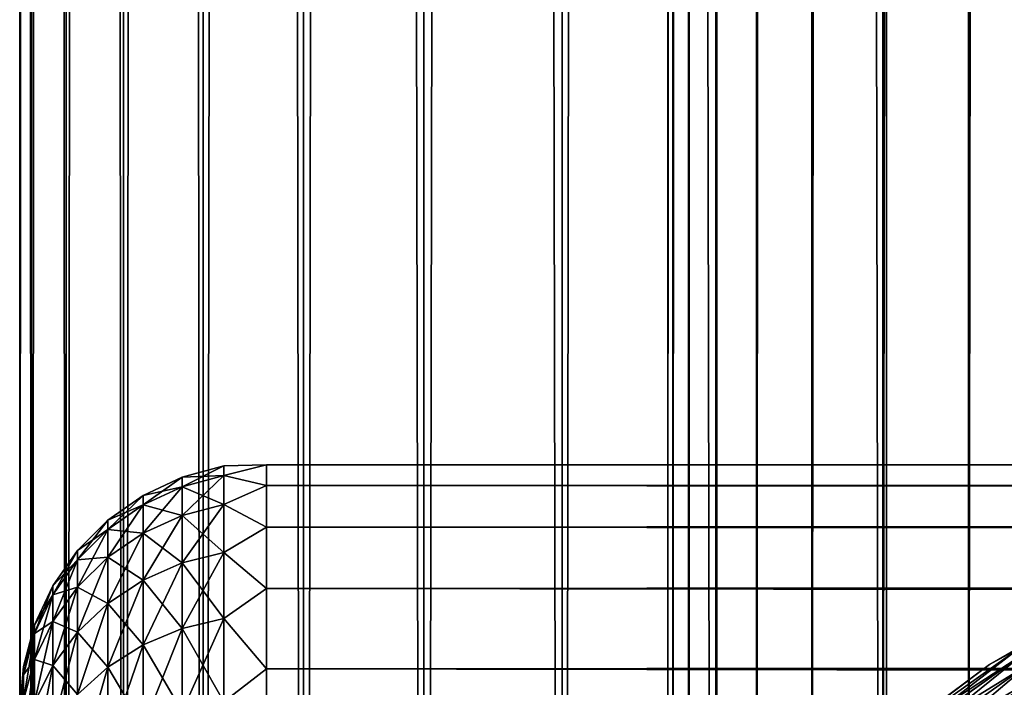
# Model space of a CAD drawing. Extents: x -265 to 265, y 0 to 607.
# Tile 35 of 256: x -265 to -257.02, y 30.68 to 36.08. Entities that reach past the tile are written whole.
import ezdxf

# ---------------------------------------------------------------- set-up
doc = ezdxf.new("R2010")
doc.units = 0
doc.header["$LTSCALE"] = 26.699852
for name, color, linetype in [('35', 7, 'CONTINUOUS'), ('37', 7, 'CONTINUOUS'), ('43', 7, 'CONTINUOUS'), ('44', 7, 'CONTINUOUS'), ('57', 7, 'CONTINUOUS'), ('61', 7, 'CONTINUOUS'), ('65', 7, 'CONTINUOUS')]:
    doc.layers.add(name, color=color, linetype=linetype)

msp = doc.modelspace()

# ---------------------------------------------------------------- linework, layer by layer
at = {"layer": '35', "color": 7, "linetype": 'CONTINUOUS'}
for points in [[(-263, 32.4789, 28.2268), (-263, 32.3101, 29.6706), (263, 32.4789, 28.2268), (-263, 32.4789, 28.2268)], [(263, 32.4789, 28.2268), (-263, 32.3101, 29.6706), (263, 32.3101, 29.6706), (263, 32.4789, 28.2268)], [(-263, 32.4789, 26.7732), (-263, 32.4789, 28.2268), (263, 32.4789, 26.7732), (-263, 32.4789, 26.7732)], [(263, 32.4789, 26.7732), (-263, 32.4789, 28.2268), (263, 32.4789, 28.2268), (263, 32.4789, 26.7732)], [(-263, 32.3101, 25.3294), (-263, 32.4789, 26.7732), (263, 32.3101, 25.3294), (-263, 32.3101, 25.3294)], [(263, 32.3101, 25.3294), (-263, 32.4789, 26.7732), (263, 32.4789, 26.7732), (263, 32.3101, 25.3294)], [(-263, 32.3101, 29.6706), (-263, 31.9749, 31.085), (263, 32.3101, 29.6706), (-263, 32.3101, 29.6706)], [(263, 32.3101, 29.6706), (-263, 31.9749, 31.085), (263, 31.9749, 31.085), (263, 32.3101, 29.6706)], [(-263, 31.9749, 23.915), (-263, 32.3101, 25.3294), (263, 31.9749, 23.915), (-263, 31.9749, 23.915)], [(263, 31.9749, 23.915), (-263, 32.3101, 25.3294), (263, 32.3101, 25.3294), (263, 31.9749, 23.915)], [(-263, 31.9749, 31.085), (-263, 31.4777, 32.451), (263, 31.9749, 31.085), (-263, 31.9749, 31.085)], [(263, 31.9749, 31.085), (-263, 31.4777, 32.451), (263, 31.4777, 32.451), (263, 31.9749, 31.085)], [(-263, 31.4777, 22.549), (-263, 31.9749, 23.915), (263, 31.4777, 22.549), (-263, 31.4777, 22.549)], [(263, 31.4777, 22.549), (-263, 31.9749, 23.915), (263, 31.9749, 23.915), (263, 31.4777, 22.549)], [(-263, 31.4777, 32.451), (-263, 30.8253, 33.75), (263, 31.4777, 32.451), (-263, 31.4777, 32.451)], [(263, 31.4777, 32.451), (-263, 30.8253, 33.75), (263, 30.8253, 33.75), (263, 31.4777, 32.451)], [(-263, 30.8253, 21.25), (-263, 31.4777, 22.549), (263, 30.8253, 21.25), (-263, 30.8253, 21.25)], [(263, 30.8253, 21.25), (-263, 31.4777, 22.549), (263, 31.4777, 22.549), (263, 30.8253, 21.25)], [(-263, 30.8253, 33.75), (-263, 30.0265, 34.9645), (263, 30.8253, 33.75), (-263, 30.8253, 33.75)], [(263, 30.8253, 33.75), (-263, 30.0265, 34.9645), (263, 30.0265, 34.9645), (263, 30.8253, 33.75)], [(-263, 30.0265, 20.0355), (-263, 30.8253, 21.25), (263, 30.0265, 20.0355), (-263, 30.0265, 20.0355)], [(263, 30.0265, 20.0355), (-263, 30.8253, 21.25), (263, 30.8253, 21.25), (263, 30.0265, 20.0355)]]:
    msp.add_3dface(points, dxfattribs=at)
at = {"layer": '37', "color": 7, "linetype": 'CONTINUOUS'}
for points in [[(-263.6844, 32.3793, 27.5), (-263.6844, 32.3014, 28.886), (-263.3473, 32.4696, 27.5), (-263.6844, 32.3793, 27.5)], [(-263.3473, 32.3912, 26.1038), (-263.6844, 32.3793, 27.5), (-263.3473, 32.4696, 27.5), (-263.3473, 32.3912, 26.1038)], [(-263.3473, 32.4696, 27.5), (-263.6844, 32.3014, 28.886), (-263.3473, 32.3912, 28.8962), (-263.3473, 32.4696, 27.5)], [(-263, 32.3101, 29.6706), (-263, 32.4789, 28.2268), (-263.3473, 32.3912, 28.8962), (-263, 32.3101, 29.6706)], [(-263, 32.4789, 28.2268), (-263, 32.4789, 26.7732), (-263.3473, 32.4696, 27.5), (-263, 32.4789, 28.2268)], [(-263, 32.4789, 28.2268), (-263.3473, 32.4696, 27.5), (-263.3473, 32.3912, 28.8962), (-263, 32.4789, 28.2268)], [(-263, 32.4789, 26.7732), (-263, 32.3101, 25.3294), (-263.3473, 32.3912, 26.1038), (-263, 32.4789, 26.7732)], [(-263, 32.4789, 26.7732), (-263.3473, 32.3912, 26.1038), (-263.3473, 32.4696, 27.5), (-263, 32.4789, 26.7732)], [(-264.0006, 32.2317, 27.5), (-264.0006, 32.1548, 28.8695), (-263.6844, 32.3793, 27.5), (-264.0006, 32.2317, 27.5)], [(-263.6844, 32.3014, 26.114), (-264.0006, 32.2317, 27.5), (-263.6844, 32.3793, 27.5), (-263.6844, 32.3014, 26.114)], [(-263.6844, 32.3793, 27.5), (-264.0006, 32.1548, 28.8695), (-263.6844, 32.3014, 28.886), (-263.6844, 32.3793, 27.5)], [(-263.6844, 32.3014, 26.114), (-263.6844, 32.3793, 27.5), (-263.3473, 32.3912, 26.1038), (-263.6844, 32.3014, 26.114)], [(-263.3473, 32.157, 24.7252), (-263.6844, 32.3014, 26.114), (-263.3473, 32.3912, 26.1038), (-263.3473, 32.157, 24.7252)], [(-263.6844, 32.3014, 28.886), (-263.6844, 32.0689, 30.2546), (-263.3473, 32.3912, 28.8962), (-263.6844, 32.3014, 28.886)], [(-263.3473, 32.3912, 28.8962), (-263.6844, 32.0689, 30.2546), (-263.3473, 32.157, 30.2748), (-263.3473, 32.3912, 28.8962)], [(-263, 32.3101, 29.6706), (-263.3473, 32.3912, 28.8962), (-263.3473, 32.157, 30.2748), (-263, 32.3101, 29.6706)], [(-263, 32.3101, 25.3294), (-263.3473, 32.157, 24.7252), (-263.3473, 32.3912, 26.1038), (-263, 32.3101, 25.3294)], [(-264.0006, 32.1548, 26.1305), (-264.0006, 32.2317, 27.5), (-263.6844, 32.3014, 26.114), (-264.0006, 32.1548, 26.1305)], [(-263.6844, 32.0689, 24.7454), (-264.0006, 32.1548, 26.1305), (-263.6844, 32.3014, 26.114), (-263.6844, 32.0689, 24.7454)], [(-264.0006, 32.1548, 28.8695), (-264.0006, 31.925, 30.2218), (-263.6844, 32.3014, 28.886), (-264.0006, 32.1548, 28.8695)], [(-263.6844, 32.3014, 28.886), (-264.0006, 31.925, 30.2218), (-263.6844, 32.0689, 30.2546), (-263.6844, 32.3014, 28.886)], [(-263.6844, 32.0689, 24.7454), (-263.6844, 32.3014, 26.114), (-263.3473, 32.157, 24.7252), (-263.6844, 32.0689, 24.7454)], [(-263, 31.9749, 31.085), (-263, 32.3101, 29.6706), (-263.3473, 32.157, 30.2748), (-263, 31.9749, 31.085)], [(-263, 32.3101, 25.3294), (-263, 31.9749, 23.915), (-263.3473, 32.157, 24.7252), (-263, 32.3101, 25.3294)], [(-264.2864, 32.0314, 27.5), (-264.2864, 31.9558, 28.8471), (-264.0006, 32.2317, 27.5), (-264.2864, 32.0314, 27.5)], [(-264.0006, 32.1548, 26.1305), (-264.2864, 32.0314, 27.5), (-264.0006, 32.2317, 27.5), (-264.0006, 32.1548, 26.1305)], [(-264.0006, 32.2317, 27.5), (-264.2864, 31.9558, 28.8471), (-264.0006, 32.1548, 28.8695), (-264.0006, 32.2317, 27.5)], [(-264.2864, 31.9558, 26.1529), (-264.2864, 32.0314, 27.5), (-264.0006, 32.1548, 26.1305), (-264.2864, 31.9558, 26.1529)], [(-264.0006, 31.925, 24.7782), (-264.2864, 31.9558, 26.1529), (-264.0006, 32.1548, 26.1305), (-264.0006, 31.925, 24.7782)], [(-264.2864, 31.9558, 28.8471), (-264.2864, 31.7298, 30.1772), (-264.0006, 32.1548, 28.8695), (-264.2864, 31.9558, 28.8471)], [(-264.0006, 32.1548, 28.8695), (-264.2864, 31.7298, 30.1772), (-264.0006, 31.925, 30.2218), (-264.0006, 32.1548, 28.8695)], [(-264.0006, 31.925, 24.7782), (-264.0006, 32.1548, 26.1305), (-263.6844, 32.0689, 24.7454), (-264.0006, 31.925, 24.7782)], [(-263.3473, 31.7699, 23.3815), (-263.6844, 32.0689, 24.7454), (-263.3473, 32.157, 24.7252), (-263.3473, 31.7699, 23.3815)], [(-263.6844, 32.0689, 30.2546), (-263.6844, 31.6846, 31.5886), (-263.3473, 32.157, 30.2748), (-263.6844, 32.0689, 30.2546)], [(-263.3473, 32.157, 30.2748), (-263.6844, 31.6846, 31.5886), (-263.3473, 31.7699, 31.6185), (-263.3473, 32.157, 30.2748)], [(-263, 31.9749, 31.085), (-263.3473, 32.157, 30.2748), (-263.3473, 31.7699, 31.6185), (-263, 31.9749, 31.085)], [(-263, 31.9749, 23.915), (-263.3473, 31.7699, 23.3815), (-263.3473, 32.157, 24.7252), (-263, 31.9749, 23.915)], [(-263.6844, 31.6846, 23.4114), (-264.0006, 31.925, 24.7782), (-263.6844, 32.0689, 24.7454), (-263.6844, 31.6846, 23.4114)], [(-264.0006, 31.925, 30.2218), (-264.0006, 31.5453, 31.5399), (-263.6844, 32.0689, 30.2546), (-264.0006, 31.925, 30.2218)], [(-263.6844, 32.0689, 30.2546), (-264.0006, 31.5453, 31.5399), (-263.6844, 31.6846, 31.5886), (-263.6844, 32.0689, 30.2546)], [(-263.6844, 31.6846, 23.4114), (-263.6844, 32.0689, 24.7454), (-263.3473, 31.7699, 23.3815), (-263.6844, 31.6846, 23.4114)], [(-264.533, 31.7845, 27.5), (-264.533, 31.7104, 28.8194), (-264.2864, 32.0314, 27.5), (-264.533, 31.7845, 27.5)], [(-264.2864, 31.9558, 26.1529), (-264.533, 31.7845, 27.5), (-264.2864, 32.0314, 27.5), (-264.2864, 31.9558, 26.1529)], [(-264.2864, 32.0314, 27.5), (-264.533, 31.7104, 28.8194), (-264.2864, 31.9558, 28.8471), (-264.2864, 32.0314, 27.5)], [(-264.533, 31.7104, 26.1806), (-264.533, 31.7845, 27.5), (-264.2864, 31.9558, 26.1529), (-264.533, 31.7104, 26.1806)], [(-264.2864, 31.7298, 24.8228), (-264.533, 31.7104, 26.1806), (-264.2864, 31.9558, 26.1529), (-264.2864, 31.7298, 24.8228)], [(-264.533, 31.7104, 28.8194), (-264.533, 31.489, 30.1223), (-264.2864, 31.9558, 28.8471), (-264.533, 31.7104, 28.8194)], [(-264.2864, 31.9558, 28.8471), (-264.533, 31.489, 30.1223), (-264.2864, 31.7298, 30.1772), (-264.2864, 31.9558, 28.8471)], [(-264.2864, 31.7298, 24.8228), (-264.2864, 31.9558, 26.1529), (-264.0006, 31.925, 24.7782), (-264.2864, 31.7298, 24.8228)], [(-264.0006, 31.5453, 23.4601), (-264.2864, 31.7298, 24.8228), (-264.0006, 31.925, 24.7782), (-264.0006, 31.5453, 23.4601)], [(-264.2864, 31.7298, 30.1772), (-264.2864, 31.3563, 31.4737), (-264.0006, 31.925, 30.2218), (-264.2864, 31.7298, 30.1772)], [(-264.0006, 31.925, 30.2218), (-264.2864, 31.3563, 31.4737), (-264.0006, 31.5453, 31.5399), (-264.0006, 31.925, 30.2218)], [(-264.0006, 31.5453, 23.4601), (-264.0006, 31.925, 24.7782), (-263.6844, 31.6846, 23.4114), (-264.0006, 31.5453, 23.4601)], [(-263, 31.4777, 32.451), (-263, 31.9749, 31.085), (-263.3473, 31.7699, 31.6185), (-263, 31.4777, 32.451)], [(-263, 31.9749, 23.915), (-263, 31.4777, 22.549), (-263.3473, 31.7699, 23.3815), (-263, 31.9749, 23.915)], [(-264.7329, 31.4985, 27.5), (-264.7329, 31.4262, 28.7874), (-264.533, 31.7845, 27.5), (-264.7329, 31.4985, 27.5)], [(-264.533, 31.7104, 26.1806), (-264.7329, 31.4985, 27.5), (-264.533, 31.7845, 27.5), (-264.533, 31.7104, 26.1806)], [(-264.533, 31.7845, 27.5), (-264.7329, 31.4262, 28.7874), (-264.533, 31.7104, 28.8194), (-264.533, 31.7845, 27.5)], [(-263.3473, 31.2347, 22.0896), (-263.6844, 31.6846, 23.4114), (-263.3473, 31.7699, 23.3815), (-263.3473, 31.2347, 22.0896)], [(-263.6844, 31.6846, 31.5886), (-263.6844, 31.1533, 32.8712), (-263.3473, 31.7699, 31.6185), (-263.6844, 31.6846, 31.5886)], [(-263.3473, 31.7699, 31.6185), (-263.6844, 31.1533, 32.8712), (-263.3473, 31.2347, 32.9104), (-263.3473, 31.7699, 31.6185)], [(-263, 31.4777, 32.451), (-263.3473, 31.7699, 31.6185), (-263.3473, 31.2347, 32.9104), (-263, 31.4777, 32.451)], [(-263, 31.4777, 22.549), (-263.3473, 31.2347, 22.0896), (-263.3473, 31.7699, 23.3815), (-263, 31.4777, 22.549)], [(-264.7329, 31.4262, 26.2126), (-264.7329, 31.4985, 27.5), (-264.533, 31.7104, 26.1806), (-264.7329, 31.4262, 26.2126)], [(-264.533, 31.489, 24.8777), (-264.7329, 31.4262, 26.2126), (-264.533, 31.7104, 26.1806), (-264.533, 31.489, 24.8777)], [(-264.7329, 31.4262, 28.7874), (-264.7329, 31.2102, 30.0587), (-264.533, 31.7104, 28.8194), (-264.7329, 31.4262, 28.7874)], [(-264.533, 31.7104, 28.8194), (-264.7329, 31.2102, 30.0587), (-264.533, 31.489, 30.1223), (-264.533, 31.7104, 28.8194)], [(-264.533, 31.489, 24.8777), (-264.533, 31.7104, 26.1806), (-264.2864, 31.7298, 24.8228), (-264.533, 31.489, 24.8777)], [(-264.2864, 31.3563, 23.5263), (-264.533, 31.489, 24.8777), (-264.2864, 31.7298, 24.8228), (-264.2864, 31.3563, 23.5263)], [(-264.533, 31.489, 30.1223), (-264.533, 31.1232, 31.3922), (-264.2864, 31.7298, 30.1772), (-264.533, 31.489, 30.1223)], [(-264.2864, 31.7298, 30.1772), (-264.533, 31.1232, 31.3922), (-264.2864, 31.3563, 31.4737), (-264.2864, 31.7298, 30.1772)], [(-264.2864, 31.3563, 23.5263), (-264.2864, 31.7298, 24.8228), (-264.0006, 31.5453, 23.4601), (-264.2864, 31.3563, 23.5263)], [(-263.6844, 31.1533, 22.1288), (-264.0006, 31.5453, 23.4601), (-263.6844, 31.6846, 23.4114), (-263.6844, 31.1533, 22.1288)], [(-264.0006, 31.5453, 31.5399), (-264.0006, 31.0204, 32.8071), (-263.6844, 31.6846, 31.5886), (-264.0006, 31.5453, 31.5399)], [(-263.6844, 31.6846, 31.5886), (-264.0006, 31.0204, 32.8071), (-263.6844, 31.1533, 32.8712), (-263.6844, 31.6846, 31.5886)], [(-263.6844, 31.1533, 22.1288), (-263.6844, 31.6846, 23.4114), (-263.3473, 31.2347, 22.0896), (-263.6844, 31.1533, 22.1288)], [(-264.0006, 31.0204, 22.1929), (-264.2864, 31.3563, 23.5263), (-264.0006, 31.5453, 23.4601), (-264.0006, 31.0204, 22.1929)], [(-264.2864, 31.3563, 31.4737), (-264.2864, 30.8399, 32.7202), (-264.0006, 31.5453, 31.5399), (-264.2864, 31.3563, 31.4737)], [(-264.0006, 31.5453, 31.5399), (-264.2864, 30.8399, 32.7202), (-264.0006, 31.0204, 32.8071), (-264.0006, 31.5453, 31.5399)], [(-264.0006, 31.0204, 22.1929), (-264.0006, 31.5453, 23.4601), (-263.6844, 31.1533, 22.1288), (-264.0006, 31.0204, 22.1929)], [(-264.8801, 31.1821, 27.5), (-264.8801, 31.1118, 28.752), (-264.7329, 31.4985, 27.5), (-264.8801, 31.1821, 27.5)], [(-264.7329, 31.4262, 26.2126), (-264.8801, 31.1821, 27.5), (-264.7329, 31.4985, 27.5), (-264.7329, 31.4262, 26.2126)], [(-264.7329, 31.4985, 27.5), (-264.8801, 31.1118, 28.752), (-264.7329, 31.4262, 28.7874), (-264.7329, 31.4985, 27.5)], [(-264.8801, 31.1118, 26.248), (-264.8801, 31.1821, 27.5), (-264.7329, 31.4262, 26.2126), (-264.8801, 31.1118, 26.248)], [(-264.7329, 31.2102, 24.9413), (-264.8801, 31.1118, 26.248), (-264.7329, 31.4262, 26.2126), (-264.7329, 31.2102, 24.9413)], [(-264.8801, 31.1118, 28.752), (-264.8801, 30.9017, 29.9882), (-264.7329, 31.4262, 28.7874), (-264.8801, 31.1118, 28.752)], [(-264.7329, 31.4262, 28.7874), (-264.8801, 30.9017, 29.9882), (-264.7329, 31.2102, 30.0587), (-264.7329, 31.4262, 28.7874)], [(-264.7329, 31.2102, 24.9413), (-264.7329, 31.4262, 26.2126), (-264.533, 31.489, 24.8777), (-264.7329, 31.2102, 24.9413)], [(-264.533, 31.1232, 23.6078), (-264.7329, 31.2102, 24.9413), (-264.533, 31.489, 24.8777), (-264.533, 31.1232, 23.6078)], [(-264.7329, 31.2102, 30.0587), (-264.7329, 30.8532, 31.2977), (-264.533, 31.489, 30.1223), (-264.7329, 31.2102, 30.0587)], [(-264.533, 31.489, 30.1223), (-264.7329, 30.8532, 31.2977), (-264.533, 31.1232, 31.3922), (-264.533, 31.489, 30.1223)], [(-264.533, 31.1232, 23.6078), (-264.533, 31.489, 24.8777), (-264.2864, 31.3563, 23.5263), (-264.533, 31.1232, 23.6078)], [(-263, 30.8253, 33.75), (-263, 31.4777, 32.451), (-263.3473, 31.2347, 32.9104), (-263, 30.8253, 33.75)], [(-263, 31.4777, 22.549), (-263, 30.8253, 21.25), (-263.3473, 31.2347, 22.0896), (-263, 31.4777, 22.549)], [(-264.2864, 30.8399, 22.2798), (-264.533, 31.1232, 23.6078), (-264.2864, 31.3563, 23.5263), (-264.2864, 30.8399, 22.2798)], [(-264.533, 31.1232, 31.3922), (-264.533, 30.6175, 32.6131), (-264.2864, 31.3563, 31.4737), (-264.533, 31.1232, 31.3922)], [(-264.2864, 31.3563, 31.4737), (-264.533, 30.6175, 32.6131), (-264.2864, 30.8399, 32.7202), (-264.2864, 31.3563, 31.4737)], [(-264.2864, 30.8399, 22.2798), (-264.2864, 31.3563, 23.5263), (-264.0006, 31.0204, 22.1929), (-264.2864, 30.8399, 22.2798)], [(-264.8801, 30.9017, 25.0118), (-264.8801, 31.1118, 26.248), (-264.7329, 31.2102, 24.9413), (-264.8801, 30.9017, 25.0118)], [(-264.7329, 30.8532, 23.7023), (-264.8801, 30.9017, 25.0118), (-264.7329, 31.2102, 24.9413), (-264.7329, 30.8532, 23.7023)], [(-264.8801, 30.9017, 29.9882), (-264.8801, 30.5546, 31.1932), (-264.7329, 31.2102, 30.0587), (-264.8801, 30.9017, 29.9882)], [(-264.7329, 31.2102, 30.0587), (-264.8801, 30.5546, 31.1932), (-264.7329, 30.8532, 31.2977), (-264.7329, 31.2102, 30.0587)], [(-264.7329, 30.8532, 23.7023), (-264.7329, 31.2102, 24.9413), (-264.533, 31.1232, 23.6078), (-264.7329, 30.8532, 23.7023)], [(-263.3473, 30.5583, 20.8658), (-263.6844, 31.1533, 22.1288), (-263.3473, 31.2347, 22.0896), (-263.3473, 30.5583, 20.8658)], [(-263.6844, 31.1533, 32.8712), (-263.6844, 30.4818, 34.0862), (-263.3473, 31.2347, 32.9104), (-263.6844, 31.1533, 32.8712)], [(-263.3473, 31.2347, 32.9104), (-263.6844, 30.4818, 34.0862), (-263.3473, 30.5583, 34.1342), (-263.3473, 31.2347, 32.9104)], [(-263, 30.8253, 33.75), (-263.3473, 31.2347, 32.9104), (-263.3473, 30.5583, 34.1342), (-263, 30.8253, 33.75)], [(-263, 30.8253, 21.25), (-263.3473, 30.5583, 20.8658), (-263.3473, 31.2347, 22.0896), (-263, 30.8253, 21.25)], [(-264.97, 30.8449, 27.5), (-264.97, 30.7767, 28.7142), (-264.8801, 31.1821, 27.5), (-264.97, 30.8449, 27.5)], [(-264.8801, 31.1118, 26.248), (-264.97, 30.8449, 27.5), (-264.8801, 31.1821, 27.5), (-264.8801, 31.1118, 26.248)], [(-264.8801, 31.1821, 27.5), (-264.97, 30.7767, 28.7142), (-264.8801, 31.1118, 28.752), (-264.8801, 31.1821, 27.5)], [(-264.97, 30.7767, 26.2858), (-264.97, 30.8449, 27.5), (-264.8801, 31.1118, 26.248), (-264.97, 30.7767, 26.2858)], [(-264.8801, 30.9017, 25.0118), (-264.97, 30.7767, 26.2858), (-264.8801, 31.1118, 26.248), (-264.8801, 30.9017, 25.0118)], [(-264.97, 30.7767, 28.7142), (-264.97, 30.573, 29.9132), (-264.8801, 31.1118, 28.752), (-264.97, 30.7767, 28.7142)], [(-264.8801, 31.1118, 28.752), (-264.97, 30.573, 29.9132), (-264.8801, 30.9017, 29.9882), (-264.8801, 31.1118, 28.752)], [(-264.533, 30.6175, 22.3869), (-264.7329, 30.8532, 23.7023), (-264.533, 31.1232, 23.6078), (-264.533, 30.6175, 22.3869)], [(-264.7329, 30.8532, 31.2977), (-264.7329, 30.3598, 32.489), (-264.533, 31.1232, 31.3922), (-264.7329, 30.8532, 31.2977)], [(-264.533, 31.1232, 31.3922), (-264.7329, 30.3598, 32.489), (-264.533, 30.6175, 32.6131), (-264.533, 31.1232, 31.3922)], [(-264.533, 30.6175, 22.3869), (-264.533, 31.1232, 23.6078), (-264.2864, 30.8399, 22.2798), (-264.533, 30.6175, 22.3869)], [(-263.6844, 30.4818, 20.9138), (-264.0006, 31.0204, 22.1929), (-263.6844, 31.1533, 22.1288), (-263.6844, 30.4818, 20.9138)], [(-264.0006, 31.0204, 32.8071), (-264.0006, 30.3569, 34.0077), (-263.6844, 31.1533, 32.8712), (-264.0006, 31.0204, 32.8071)], [(-263.6844, 31.1533, 32.8712), (-264.0006, 30.3569, 34.0077), (-263.6844, 30.4818, 34.0862), (-263.6844, 31.1533, 32.8712)], [(-263.6844, 30.4818, 20.9138), (-263.6844, 31.1533, 22.1288), (-263.3473, 30.5583, 20.8658), (-263.6844, 30.4818, 20.9138)], [(-264.0006, 30.3569, 20.9923), (-264.2864, 30.8399, 22.2798), (-264.0006, 31.0204, 22.1929), (-264.0006, 30.3569, 20.9923)], [(-264.2864, 30.8399, 32.7202), (-264.2864, 30.1873, 33.9011), (-264.0006, 31.0204, 32.8071), (-264.2864, 30.8399, 32.7202)], [(-264.0006, 31.0204, 32.8071), (-264.2864, 30.1873, 33.9011), (-264.0006, 30.3569, 34.0077), (-264.0006, 31.0204, 32.8071)], [(-264.0006, 30.3569, 20.9923), (-264.0006, 31.0204, 22.1929), (-263.6844, 30.4818, 20.9138), (-264.0006, 30.3569, 20.9923)], [(-264.97, 30.573, 25.0868), (-264.97, 30.7767, 26.2858), (-264.8801, 30.9017, 25.0118), (-264.97, 30.573, 25.0868)], [(-264.8801, 30.5546, 23.8068), (-264.97, 30.573, 25.0868), (-264.8801, 30.9017, 25.0118), (-264.8801, 30.5546, 23.8068)], [(-264.97, 30.573, 29.9132), (-264.97, 30.2363, 31.0818), (-264.8801, 30.9017, 29.9882), (-264.97, 30.573, 29.9132)], [(-264.8801, 30.9017, 29.9882), (-264.97, 30.2363, 31.0818), (-264.8801, 30.5546, 31.1932), (-264.8801, 30.9017, 29.9882)], [(-264.8801, 30.5546, 23.8068), (-264.8801, 30.9017, 25.0118), (-264.7329, 30.8532, 23.7023), (-264.8801, 30.5546, 23.8068)], [(-265, 30.5, 27.5), (-265, 30.4808, 28.134), (-264.97, 30.8449, 27.5), (-265, 30.5, 27.5)], [(-264.97, 30.7767, 26.2858), (-265, 30.5, 27.5), (-264.97, 30.8449, 27.5), (-264.97, 30.7767, 26.2858)], [(-264.97, 30.8449, 27.5), (-265, 30.4808, 28.134), (-264.97, 30.7767, 28.7142), (-264.97, 30.8449, 27.5)], [(-264.7329, 30.3598, 22.511), (-264.8801, 30.5546, 23.8068), (-264.7329, 30.8532, 23.7023), (-264.7329, 30.3598, 22.511)], [(-264.8801, 30.5546, 31.1932), (-264.8801, 30.0747, 32.3517), (-264.7329, 30.8532, 31.2977), (-264.8801, 30.5546, 31.1932)], [(-264.7329, 30.8532, 31.2977), (-264.8801, 30.0747, 32.3517), (-264.7329, 30.3598, 32.489), (-264.7329, 30.8532, 31.2977)], [(-264.7329, 30.3598, 22.511), (-264.7329, 30.8532, 23.7023), (-264.533, 30.6175, 22.3869), (-264.7329, 30.3598, 22.511)], [(-264.2864, 30.1873, 21.0989), (-264.533, 30.6175, 22.3869), (-264.2864, 30.8399, 22.2798), (-264.2864, 30.1873, 21.0989)], [(-264.533, 30.6175, 32.6131), (-264.533, 29.9782, 33.7697), (-264.2864, 30.8399, 32.7202), (-264.533, 30.6175, 32.6131)], [(-264.2864, 30.8399, 32.7202), (-264.533, 29.9782, 33.7697), (-264.2864, 30.1873, 33.9011), (-264.2864, 30.8399, 32.7202)], [(-264.2864, 30.1873, 21.0989), (-264.2864, 30.8399, 22.2798), (-264.0006, 30.3569, 20.9923), (-264.2864, 30.1873, 21.0989)], [(-263, 30.0265, 34.9645), (-263, 30.8253, 33.75), (-263.3473, 30.5583, 34.1342), (-263, 30.0265, 34.9645)], [(-263, 30.8253, 21.25), (-263, 30.0265, 20.0355), (-263.3473, 30.5583, 20.8658), (-263, 30.8253, 21.25)], [(-265, 30.4234, 26.2344), (-265, 30.4808, 26.866), (-264.97, 30.7767, 26.2858), (-265, 30.4234, 26.2344)], [(-264.97, 30.573, 25.0868), (-265, 30.4234, 26.2344), (-264.97, 30.7767, 26.2858), (-264.97, 30.573, 25.0868)], [(-265, 30.4808, 26.866), (-265, 30.5, 27.5), (-264.97, 30.7767, 26.2858), (-265, 30.4808, 26.866)], [(-265, 30.4808, 28.134), (-265, 30.4234, 28.7656), (-264.97, 30.7767, 28.7142), (-265, 30.4808, 28.134)], [(-265, 30.4234, 28.7656), (-265, 30.328, 29.3927), (-264.97, 30.7767, 28.7142), (-265, 30.4234, 28.7656)], [(-264.97, 30.7767, 28.7142), (-265, 30.328, 29.3927), (-264.97, 30.573, 29.9132), (-264.97, 30.7767, 28.7142)]]:
    msp.add_3dface(points, dxfattribs=at)
at = {"layer": '43', "color": 7, "linetype": 'CONTINUOUS'}
for points in [[(-265, 1), (-264.9057, 1, 1.6795), (-265, 599), (-265, 1)], [(-265, 599), (-264.9057, 1, 1.6795), (-264.9057, 599, 1.6795), (-265, 599)], [(-264.9057, 1, 1.6795), (-264.6239, 1, 3.3378), (-264.9057, 599, 1.6795), (-264.9057, 1, 1.6795)], [(-264.9057, 599, 1.6795), (-264.6239, 1, 3.3378), (-264.6239, 599, 3.3378), (-264.9057, 599, 1.6795)], [(-264.6239, 1, 3.3378), (-264.1582, 1, 4.9542), (-264.6239, 599, 3.3378), (-264.6239, 1, 3.3378)], [(-264.6239, 599, 3.3378), (-264.1582, 1, 4.9542), (-264.1582, 599, 4.9542), (-264.6239, 599, 3.3378)], [(-264.1582, 1, 4.9542), (-263.5145, 1, 6.5083), (-264.1582, 599, 4.9542), (-264.1582, 1, 4.9542)], [(-264.1582, 599, 4.9542), (-263.5145, 1, 6.5083), (-263.5145, 599, 6.5083), (-264.1582, 599, 4.9542)], [(-263.5145, 1, 6.5083), (-262.7009, 1, 7.9805), (-263.5145, 599, 6.5083), (-263.5145, 1, 6.5083)], [(-263.5145, 599, 6.5083), (-262.7009, 1, 7.9805), (-262.7009, 599, 7.9805), (-263.5145, 599, 6.5083)], [(-262.7009, 1, 7.9805), (-261.7275, 1, 9.3523), (-262.7009, 599, 7.9805), (-262.7009, 1, 7.9805)], [(-262.7009, 599, 7.9805), (-261.7275, 1, 9.3523), (-261.7275, 599, 9.3523), (-262.7009, 599, 7.9805)], [(-261.7275, 1, 9.3523), (-260.6066, 1, 10.6066), (-261.7275, 599, 9.3523), (-261.7275, 1, 9.3523)], [(-261.7275, 599, 9.3523), (-260.6066, 1, 10.6066), (-260.6066, 599, 10.6066), (-261.7275, 599, 9.3523)], [(-260.6066, 1, 10.6066), (-259.3523, 1, 11.7275), (-260.6066, 599, 10.6066), (-260.6066, 1, 10.6066)], [(-260.6066, 599, 10.6066), (-259.3523, 1, 11.7275), (-259.3523, 599, 11.7275), (-260.6066, 599, 10.6066)], [(-259.3523, 1, 11.7275), (-257.9805, 1, 12.7009), (-259.3523, 599, 11.7275), (-259.3523, 1, 11.7275)], [(-259.3523, 599, 11.7275), (-257.9805, 1, 12.7009), (-257.9805, 599, 12.7009), (-259.3523, 599, 11.7275)], [(-257.9805, 1, 12.7009), (-256.5083, 1, 13.5145), (-257.9805, 599, 12.7009), (-257.9805, 1, 12.7009)], [(-257.9805, 599, 12.7009), (-256.5083, 1, 13.5145), (-256.5083, 599, 13.5145), (-257.9805, 599, 12.7009)]]:
    msp.add_3dface(points, dxfattribs=at)
at = {"layer": '44', "color": 7, "linetype": 'CONTINUOUS'}
for points in [[(-265, 1), (-265, 599), (-264.9057, 599, -1.6795), (-265, 1)], [(-264.9057, 1, -1.6795), (-265, 1), (-264.9057, 599, -1.6795), (-264.9057, 1, -1.6795)], [(-264.6239, 1, -3.3378), (-264.9057, 1, -1.6795), (-264.6239, 599, -3.3378), (-264.6239, 1, -3.3378)], [(-264.6239, 599, -3.3378), (-264.9057, 1, -1.6795), (-264.9057, 599, -1.6795), (-264.6239, 599, -3.3378)], [(-264.1582, 1, -4.9542), (-264.6239, 1, -3.3378), (-264.1582, 599, -4.9542), (-264.1582, 1, -4.9542)], [(-264.1582, 599, -4.9542), (-264.6239, 1, -3.3378), (-264.6239, 599, -3.3378), (-264.1582, 599, -4.9542)], [(-263.5145, 1, -6.5083), (-264.1582, 1, -4.9542), (-263.5145, 599, -6.5083), (-263.5145, 1, -6.5083)], [(-263.5145, 599, -6.5083), (-264.1582, 1, -4.9542), (-264.1582, 599, -4.9542), (-263.5145, 599, -6.5083)], [(-262.7009, 1, -7.9805), (-263.5145, 1, -6.5083), (-262.7009, 599, -7.9805), (-262.7009, 1, -7.9805)], [(-262.7009, 599, -7.9805), (-263.5145, 1, -6.5083), (-263.5145, 599, -6.5083), (-262.7009, 599, -7.9805)], [(-261.7275, 1, -9.3523), (-262.7009, 1, -7.9805), (-261.7275, 599, -9.3523), (-261.7275, 1, -9.3523)], [(-261.7275, 599, -9.3523), (-262.7009, 1, -7.9805), (-262.7009, 599, -7.9805), (-261.7275, 599, -9.3523)], [(-260.6066, 1, -10.6066), (-261.7275, 1, -9.3523), (-260.6066, 599, -10.6066), (-260.6066, 1, -10.6066)], [(-260.6066, 599, -10.6066), (-261.7275, 1, -9.3523), (-261.7275, 599, -9.3523), (-260.6066, 599, -10.6066)], [(-260.6066, 1, -10.6066), (-260.6066, 599, -10.6066), (-259.75, 580, -11.399), (-260.6066, 1, -10.6066)], [(-260.6066, 1, -10.6066), (-259.75, 580, -11.399), (-259.75, 20, -11.399), (-260.6066, 1, -10.6066)], [(-259.75, 580, -11.399), (-259.7088, 579.1049, -11.4341), (-259.75, 20, -11.399), (-259.75, 580, -11.399)], [(-259.75, 20, -11.399), (-259.7088, 579.1049, -11.4341), (-259.7088, 20.895, -11.4341), (-259.75, 20, -11.399)], [(-259.7088, 579.1049, -11.4341), (-259.5823, 578.1994, -11.5404), (-259.7088, 20.895, -11.4341), (-259.7088, 579.1049, -11.4341)], [(-259.7088, 20.895, -11.4341), (-259.5823, 578.1994, -11.5404), (-259.5823, 21.8006, -11.5404), (-259.7088, 20.895, -11.4341)], [(-259.5823, 578.1994, -11.5404), (-259.3615, 577.2751, -11.7202), (-259.5823, 21.8006, -11.5404), (-259.5823, 578.1994, -11.5404)], [(-259.5823, 21.8006, -11.5404), (-259.3615, 577.2751, -11.7202), (-259.3615, 22.7248, -11.7202), (-259.5823, 21.8006, -11.5404)], [(-259.3615, 577.2751, -11.7202), (-259.0334, 576.3313, -11.9748), (-259.3615, 22.7248, -11.7202), (-259.3615, 577.2751, -11.7202)], [(-259.3615, 22.7248, -11.7202), (-259.0334, 576.3313, -11.9748), (-259.0334, 23.6687, -11.9748), (-259.3615, 22.7248, -11.7202)], [(-259.0334, 576.3313, -11.9748), (-258.585, 575.3782, -12.3003), (-259.0334, 23.6687, -11.9748), (-259.0334, 576.3313, -11.9748)], [(-259.0334, 23.6687, -11.9748), (-258.585, 575.3782, -12.3003), (-258.585, 24.6218, -12.3003), (-259.0334, 23.6687, -11.9748)], [(-258.585, 575.3782, -12.3003), (-258.0097, 574.4405, -12.6825), (-258.585, 24.6218, -12.3003), (-258.585, 575.3782, -12.3003)], [(-258.585, 24.6218, -12.3003), (-258.0097, 574.4405, -12.6825), (-258.0097, 25.5595, -12.6825), (-258.585, 24.6218, -12.3003)], [(-258.0097, 574.4405, -12.6825), (-257.3159, 573.5548, -13.095), (-258.0097, 25.5595, -12.6825), (-258.0097, 574.4405, -12.6825)], [(-258.0097, 25.5595, -12.6825), (-257.3159, 573.5548, -13.095), (-257.3158, 26.4452, -13.095), (-258.0097, 25.5595, -12.6825)], [(-257.3159, 573.5548, -13.095), (-256.5251, 572.7553, -13.5064), (-257.3158, 26.4452, -13.095), (-257.3159, 573.5548, -13.095)], [(-257.3158, 26.4452, -13.095), (-256.5251, 572.7553, -13.5064), (-256.525, 27.2448, -13.5064), (-257.3158, 26.4452, -13.095)]]:
    msp.add_3dface(points, dxfattribs=at)
at = {"layer": '57', "color": 7, "linetype": 'CONTINUOUS'}
for points in [[(-255.8344, 31.6172, -74), (-257.1436, 30.8613, -74), (-255.8344, 31.6172, -26), (-255.8344, 31.6172, -74)], [(-255.8344, 31.6172, -26), (-257.1436, 30.8613, -74), (-257.1436, 30.8613, -26), (-255.8344, 31.6172, -26)], [(-257.1436, 30.8613, -74), (-258.3562, 29.9586, -74), (-257.1436, 30.8613, -26), (-257.1436, 30.8613, -74)], [(-257.1436, 30.8613, -26), (-258.3562, 29.9586, -74), (-258.3562, 29.9586, -26), (-257.1436, 30.8613, -26)]]:
    msp.add_3dface(points, dxfattribs=at)
at = {"layer": '61', "color": 7, "linetype": 'CONTINUOUS'}
for points in [[(-257.1436, 30.8613, -74), (-255.8344, 31.6172, -74), (-256.9062, 30.9911, -74.1951), (-257.1436, 30.8613, -74)], [(-257.1436, 30.8613, -74), (-256.9062, 30.9911, -74.1951), (-258.0934, 30.1488, -74.1951), (-257.1436, 30.8613, -74)], [(-256.9062, 30.9911, -74.1951), (-258.0579, 30.1042, -74.3829), (-258.0934, 30.1488, -74.1951), (-256.9062, 30.9911, -74.1951)], [(-256.8759, 30.9429, -74.3829), (-258.0579, 30.1042, -74.3829), (-256.9062, 30.9911, -74.1951), (-256.8759, 30.9429, -74.3829)], [(-256.8759, 30.9429, -74.3829), (-258.0002, 30.0319, -74.5559), (-258.0579, 30.1042, -74.3829), (-256.8759, 30.9429, -74.3829)], [(-256.8266, 30.8645, -74.5559), (-258.0002, 30.0319, -74.5559), (-256.8759, 30.9429, -74.3829), (-256.8266, 30.8645, -74.5559)], [(-256.8266, 30.8645, -74.5559), (-257.9225, 29.9345, -74.7075), (-258.0002, 30.0319, -74.5559), (-256.8266, 30.8645, -74.5559)], [(-256.7604, 30.7591, -74.7075), (-257.9225, 29.9345, -74.7075), (-256.8266, 30.8645, -74.5559), (-256.7604, 30.7591, -74.7075)], [(-258.3562, 29.9586, -74), (-257.1436, 30.8613, -74), (-258.0934, 30.1488, -74.1951), (-258.3562, 29.9586, -74)], [(-256.7604, 30.7591, -74.7075), (-257.8279, 29.8158, -74.8319), (-257.9225, 29.9345, -74.7075), (-256.7604, 30.7591, -74.7075)], [(-256.6796, 30.6306, -74.8319), (-257.8279, 29.8158, -74.8319), (-256.7604, 30.7591, -74.7075), (-256.6796, 30.6306, -74.8319)]]:
    msp.add_3dface(points, dxfattribs=at)
at = {"layer": '65', "color": 7, "linetype": 'CONTINUOUS'}
for points in [[(-255.8344, 31.6172, -26), (-257.1436, 30.8613, -26), (-256.9063, 30.9913, -25.8061), (-255.8344, 31.6172, -26)], [(-257.1436, 30.8613, -26), (-258.0935, 30.149, -25.8061), (-256.9063, 30.9913, -25.8061), (-257.1436, 30.8613, -26)], [(-258.0935, 30.149, -25.8061), (-256.8761, 30.9433, -25.6182), (-256.9063, 30.9913, -25.8061), (-258.0935, 30.149, -25.8061)], [(-258.0581, 30.1046, -25.6182), (-256.8761, 30.9433, -25.6182), (-258.0935, 30.149, -25.8061), (-258.0581, 30.1046, -25.6182)], [(-258.0581, 30.1046, -25.6182), (-256.827, 30.8651, -25.4451), (-256.8761, 30.9433, -25.6182), (-258.0581, 30.1046, -25.6182)], [(-258.0006, 30.0324, -25.4451), (-256.827, 30.8651, -25.4451), (-258.0581, 30.1046, -25.6182), (-258.0006, 30.0324, -25.4451)], [(-258.0006, 30.0324, -25.4451), (-256.7608, 30.7598, -25.2933), (-256.827, 30.8651, -25.4451), (-258.0006, 30.0324, -25.4451)], [(-257.1436, 30.8613, -26), (-258.3562, 29.9586, -26), (-258.0935, 30.149, -25.8061), (-257.1436, 30.8613, -26)], [(-257.923, 29.9351, -25.2933), (-256.7608, 30.7598, -25.2933), (-258.0006, 30.0324, -25.4451), (-257.923, 29.9351, -25.2933)], [(-257.923, 29.9351, -25.2933), (-256.6801, 30.6314, -25.1687), (-256.7608, 30.7598, -25.2933), (-257.923, 29.9351, -25.2933)]]:
    msp.add_3dface(points, dxfattribs=at)

doc.saveas('drawing.dxf')
